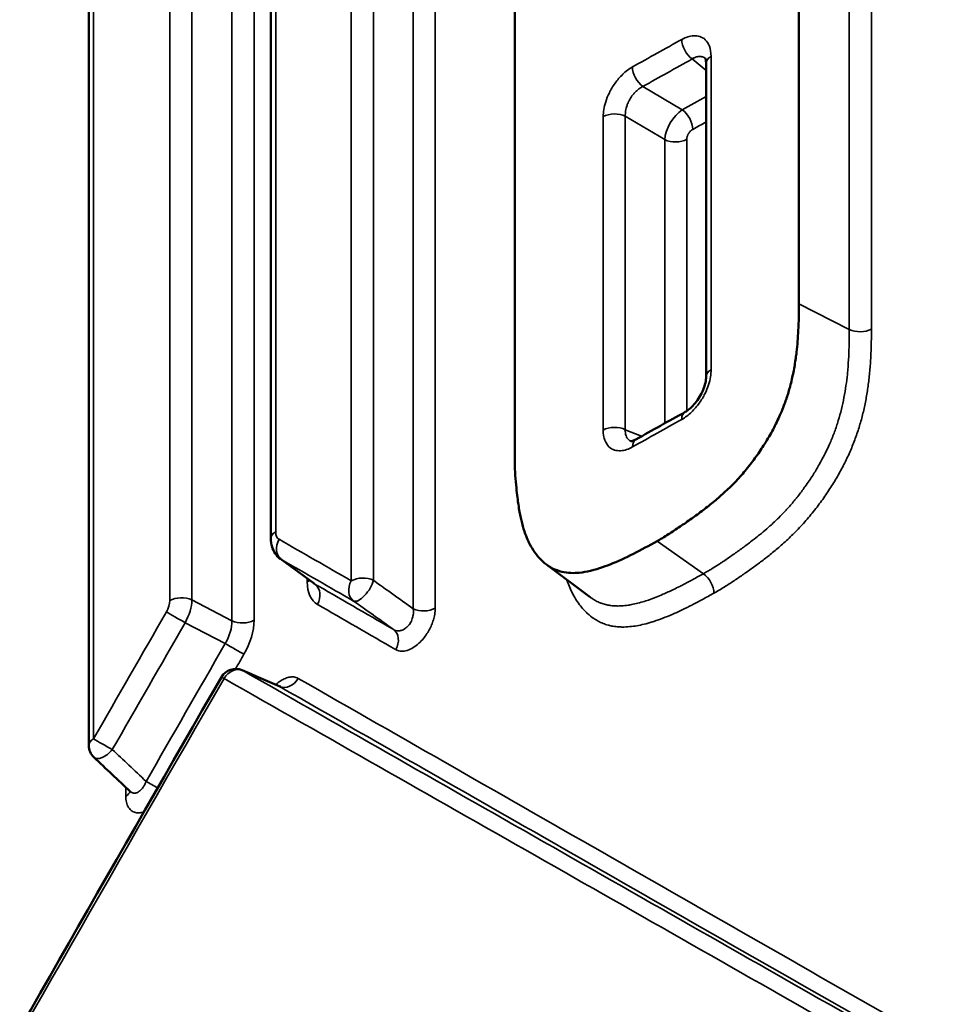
# Model space of a CAD drawing. Header units: millimetres. Extents: x 38 to 2514, y 38 to 1622.
# Tile 14 of 256: x 588.4 to 594.08, y 334.37 to 340.39. Entities that reach past the tile are written whole.
import ezdxf

# ---------------------------------------------------------------- set-up
doc = ezdxf.new("R2010")
doc.units = ezdxf.units.MM
doc.header["$LTSCALE"] = 7.692308
doc.layers.add('Visible (ISO)', color=7, linetype='Continuous', lineweight=50)
doc.layers.add('Visible Narrow (ISO)', color=7, linetype='Continuous', lineweight=35)

msp = doc.modelspace()

# ---------------------------------------------------------------- linework, layer by layer
at = {"layer": 'Visible (ISO)'}
for p, q in [((593.1641, 344.0118), (593.1641, 338.6536)), ((591.4279, 337.6846), (591.4279, 343.0427)), ((589.937, 341.4713), (589.937, 337.2187)), ((588.8244, 340.7273), (588.8244, 335.9536)), ((592.5967, 340.1242), (592.5967, 338.2082)), ((590.2005, 336.9438), (589.9954, 337.0944)), ((591.8876, 336.8609), (591.621, 337.0601)), ((591.8876, 336.8609), (591.8877, 336.8609)), ((589.0764, 335.6734), (589.0765, 335.6734))]:
    msp.add_line(p, q, dxfattribs=at)
for centre, start, end in [((589.7214, 336.3221), 66.54244, 150.0454), ((588.9244, 335.9536), 180, 226.76733)]:
    msp.add_arc(centre, 0.1, start, end, dxfattribs=at)
for centre, major_axis, ratio, start_param, end_param in [((604.7198, 331.838), (-10, -17.3205), 0.57735, 5.653262, 8.63938), ((592.6967, 338.2082), (-0.1, 0), 0.57735, 0, 0.000288), ((592.2165, 337.7372), (-0.0488, 0.0873), 0.568052, 0, 0.000294), ((589.9339, 336.2299), (0.0571, 0.0837), 0.505922, 0.096435, 0.096711)]:
    msp.add_ellipse(centre, major_axis=major_axis, ratio=ratio, start_param=start_param, end_param=end_param, dxfattribs=at)
for points, knots in [([(592.5967, 340.1242), (592.5967, 340.1337), (592.5956, 340.1415), (592.5931, 340.1513), (592.5918, 340.1537), (592.5912, 340.1547), (592.5911, 340.1548), (592.5911, 340.1548)], [0, 0, 0, 0, 0.00456069, 0.00456069, 0.00878474, 0.00878474, 0.01004491, 0.01004491, 0.01004491, 0.01004491]), ([(593.1641, 338.6536), (593.1641, 338.6003), (593.1633, 338.5454), (593.1604, 338.4896), (593.1582, 338.4461), (593.1547, 338.402), (593.1495, 338.3577), (593.1481, 338.3458), (593.1466, 338.3338), (593.1449, 338.3217), (593.1409, 338.2934), (593.1362, 338.2646), (593.1304, 338.2357), (593.1247, 338.2069), (593.1181, 338.1779), (593.1103, 338.1487), (593.1039, 338.1251), (593.0969, 338.1013), (593.089, 338.0776), (593.0872, 338.0723), (593.0852, 338.0665), (593.0831, 338.0603), (593.0748, 338.0367), (593.0636, 338.007), (593.0482, 337.9721), (593.0366, 337.9458), (593.0226, 337.9166), (593.0058, 337.8849), (592.9908, 337.857), (592.9737, 337.8271), (592.9542, 337.7961), (592.9391, 337.7721), (592.9219, 337.7461), (592.9018, 337.7182), (592.8843, 337.6939), (592.8647, 337.6681), (592.8426, 337.6414), (592.8236, 337.6184), (592.8028, 337.5946), (592.7799, 337.5704), (592.7696, 337.5596), (592.759, 337.5487), (592.7479, 337.5377), (592.7369, 337.5269), (592.7257, 337.5162), (592.7144, 337.5057), (592.6925, 337.4854), (592.6701, 337.4658), (592.6473, 337.4468), (592.6246, 337.428), (592.6016, 337.4098), (592.5786, 337.3923), (592.5552, 337.3744), (592.5318, 337.3573), (592.5089, 337.341), (592.4847, 337.3237), (592.461, 337.3072), (592.4384, 337.2918), (592.4132, 337.2746), (592.3894, 337.2589), (592.3677, 337.2451), (592.3406, 337.228), (592.3167, 337.2139), (592.297, 337.2029)], [-0.2753785, -0.2753785, -0.2753785, -0.2753785, -0.226387, -0.226387, -0.226387, -0.1882509, -0.1882509, -0.1882509, -0.1779982, -0.1779982, -0.1779982, -0.1538966, -0.1538966, -0.1538966, -0.1298558, -0.1298558, -0.1298558, -0.1104382, -0.1104382, -0.1104382, -0.1060573, -0.1060573, -0.1060573, -0.0893602, -0.0893602, -0.0893602, -0.0767806, -0.0767806, -0.0767806, -0.0656518, -0.0656518, -0.0656518, -0.0570149, -0.0570149, -0.0570149, -0.0494876, -0.0494876, -0.0494876, -0.0430254, -0.0430254, -0.0430254, -0.0401381, -0.0401381, -0.0401381, -0.0372895, -0.0372895, -0.0372895, -0.0317978, -0.0317978, -0.0317978, -0.0263368, -0.0263368, -0.0263368, -0.0207462, -0.0207462, -0.0207462, -0.0148226, -0.0148226, -0.0148226, -0.008214, -0.008214, -0.008214, -0.000001, -0.000001, -0.000001, -0.000001]), ([(592.4687, 337.9925), (592.4765, 337.9969), (592.4854, 338.0028), (592.5036, 338.0177), (592.5132, 338.0269), (592.5324, 338.0483), (592.5421, 338.0609), (592.5597, 338.0878), (592.5677, 338.1026), (592.581, 338.132), (592.5864, 338.147), (592.5936, 338.1748), (592.5957, 338.188), (592.5966, 338.2023), (592.5967, 338.2054), (592.5967, 338.2082)], [0, 0, 0, 0, 0.00416601, 0.00416601, 0.008545, 0.008545, 0.01330036, 0.01330036, 0.0182286, 0.0182286, 0.02319797, 0.02319797, 0.02803608, 0.02803608, 0.02940965, 0.02940965, 0.02940965, 0.02940965]), ([(592.1364, 337.8138), (592.1364, 337.8138), (592.1373, 337.8137), (592.1411, 337.8141), (592.1441, 337.8146), (592.1532, 337.8174), (592.1601, 337.8202), (592.1677, 337.8245)], [0.00302463, 0.00302463, 0.00302463, 0.00302463, 0.0061747, 0.0061747, 0.00925367, 0.00925367, 0.01333011, 0.01333011, 0.01333011, 0.01333011]), ([(592.297, 337.2029), (592.2492, 337.1762), (592.2008, 337.1499), (592.1524, 337.1254), (592.1047, 337.1014), (592.0569, 337.0792), (592.01, 337.0607), (591.9717, 337.0455), (591.9235, 337.0285), (591.872, 337.0179), (591.85, 337.0134), (591.8275, 337.0101), (591.8053, 337.0087), (591.8026, 337.0085), (591.7999, 337.0084), (591.7972, 337.0083), (591.7791, 337.0075), (591.761, 337.008), (591.7428, 337.0104), (591.7238, 337.0128), (591.7048, 337.0172), (591.6857, 337.0244), (591.6676, 337.0312), (591.6495, 337.0405), (591.6317, 337.0525), (591.617, 337.0625), (591.6028, 337.0741), (591.5892, 337.0877), (591.5756, 337.1012), (591.5625, 337.1165), (591.5502, 337.1336), (591.5386, 337.1498), (591.5277, 337.1676), (591.5177, 337.1871), (591.5154, 337.1917), (591.513, 337.1964), (591.5108, 337.2013), (591.5039, 337.2158), (591.4976, 337.231), (591.4919, 337.2469), (591.4845, 337.2673), (591.4779, 337.2888), (591.4721, 337.3117), (591.4665, 337.3335), (591.4616, 337.3565), (591.4572, 337.381), (591.4545, 337.3954), (591.4521, 337.4104), (591.4498, 337.4259), (591.4462, 337.4499), (591.4415, 337.4864), (591.4372, 337.5287), (591.4324, 337.5766), (591.4279, 337.6319), (591.4279, 337.6846)], [-0.5785642, -0.5785642, -0.5785642, -0.5785642, -0.4781217, -0.4781217, -0.4781217, -0.3790177, -0.3790177, -0.3790177, -0.2980341, -0.2980341, -0.2980341, -0.263543, -0.263543, -0.263543, -0.2593074, -0.2593074, -0.2593074, -0.2310827, -0.2310827, -0.2310827, -0.2016553, -0.2016553, -0.2016553, -0.1738063, -0.1738063, -0.1738063, -0.1508894, -0.1508894, -0.1508894, -0.1280697, -0.1280697, -0.1280697, -0.1065344, -0.1065344, -0.1065344, -0.1014158, -0.1014158, -0.1014158, -0.0859856, -0.0859856, -0.0859856, -0.0662097, -0.0662097, -0.0662097, -0.047501, -0.047501, -0.047501, -0.0364551, -0.0364551, -0.0364551, -0.0193537, -0.0193537, -0.0193537, -0.000001, -0.000001, -0.000001, -0.000001]), ([(589.9954, 337.0944), (589.9831, 337.1035), (589.9723, 337.1147), (589.955, 337.14), (589.9484, 337.1542), (589.9393, 337.1849), (589.937, 337.2017), (589.937, 337.2187)], [0, 0, 0, 0, 0.00486293, 0.00486293, 0.00977337, 0.00977337, 0.01513368, 0.01513368, 0.01513368, 0.01513368]), ([(589.9867, 336.316), (589.9905, 336.3144), (589.9943, 336.3137), (589.997, 336.3137), (589.9975, 336.3137), (589.9975, 336.3137)], [0, 0, 0, 0, 0.003856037, 0.003856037, 0.005537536, 0.005537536, 0.005537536, 0.005537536]), ([(589.0811, 335.6676), (589.0811, 335.6676), (589.0811, 335.6676), (589.0809, 335.6679), (589.08, 335.6696), (589.0778, 335.6721), (589.0772, 335.6727), (589.0765, 335.6734)], [0.005690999, 0.005690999, 0.005690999, 0.005690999, 0.006055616, 0.006055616, 0.008991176, 0.008991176, 0.009932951, 0.009932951, 0.009932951, 0.009932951])]:
    msp.add_open_spline(points, degree=3, knots=knots, dxfattribs=at)
for points in [[(592.1677, 337.8245), (592.2679, 337.8805), (592.3683, 337.9366), (592.4687, 337.9925)], [(589.7612, 336.4138), (589.8364, 336.3812), (589.9115, 336.3486), (589.9867, 336.316)], [(585.9384, 329.8432), (587.1538, 332.0288), (588.386, 334.2052), (589.6348, 336.372)], [(589.0764, 335.6734), (589.0029, 335.7426), (588.9294, 335.8117), (588.8559, 335.8808)]]:
    msp.add_open_spline(points, degree=3, dxfattribs=at)
at = {"layer": 'Visible Narrow (ISO)'}
for p, q in [((593.4722, 338.4971), (593.4722, 343.8845)), ((593.6073, 338.4987), (593.6073, 343.8861)), ((590.4284, 336.9603), (590.4284, 341.6802)), ((590.5634, 336.9633), (590.5634, 341.6833)), ((590.8066, 336.79), (590.8066, 341.5644)), ((590.9415, 336.793), (590.9415, 341.5674)), ((589.9663, 341.5122), (589.9663, 337.2595)), ((589.319, 336.8394), (589.319, 341.1372)), ((589.4541, 336.8431), (589.4541, 341.1409)), ((589.6988, 336.7158), (589.6988, 341.0004)), ((589.8337, 336.7194), (589.8337, 341.004)), ((588.8532, 340.7678), (588.8532, 335.9942)), ((592.5967, 340.0794), (592.5113, 340.1501)), ((592.6274, 340.1658), (592.6274, 338.2499)), ((592.4513, 339.839), (592.2104, 339.9821)), ((591.968, 337.8818), (591.968, 339.7978)), ((592.1032, 337.8841), (592.1032, 339.8)), ((592.3441, 339.657), (592.1032, 339.8)), ((592.3441, 337.923), (592.3441, 339.657)), ((592.4791, 337.9989), (592.4791, 339.6592)), ((593.4722, 338.4971), (593.1641, 338.6536)), ((592.4791, 337.9671), (592.4791, 337.9671)), ((592.2023, 337.8438), (592.1032, 337.8841)), ((592.5811, 337.004), (592.297, 337.2029)), ((590.0018, 337.0903), (590.2065, 336.9399)), ((590.1593, 336.974), (590.1593, 336.9532)), ((589.4541, 336.8431), (589.6988, 336.7158)), ((589.4128, 336.704), (589.6576, 336.5768)), ((589.7648, 336.4121), (589.9896, 336.3145)), ((589.0503, 335.698), (589.0503, 335.6438))]:
    msp.add_line(p, q, dxfattribs=at)
for centre, major_axis, ratio, start_param, end_param in [((731.6455, 256.9541), (200.5, -0.0003), 0.577349, 2.338177, 2.340266), ((592.5174, 340.2278), (0.0487, -0.0874), 0.566826, 3.935922, 5.419345), ((721.4396, 249.6921), (189.4156, -8.033), 0.626879, 2.345715, 2.347884), ((592.6967, 340.1242), (-0.1, 0), 0.57735, 5.478526, 6.283185), ((592.2164, 340.0598), (0.0488, -0.0873), 0.567946, 3.934523, 5.418246), ((725.8114, 246.6375), (193.7207, -11.5411), 0.626855, 2.365731, 2.366764), ((592.0377, 339.7564), (0.1, 0), 0.57735, 0.857302, 2.341507), ((592.4455, 339.7205), (0.0766, 0.1289), 0.518076, 0.796333, 2.360459), ((592.4453, 339.7613), (-0.0488, 0.0873), 0.567871, 3.934951, 5.418319), ((731.6455, 256.7687), (200, -0.0003), 0.577349, 2.339556, 2.340126), ((592.4095, 339.7006), (-0.1, 0), 0.57735, 0.857302, 2.340374), ((593.5382, 338.5405), (-0.1, 0), 0.57735, 0.849477, 2.332549), ((592.6967, 338.2082), (-0.1, 0), 0.57735, 5.478526, 6.283185), ((592.5174, 337.9052), (-0.0487, 0.0874), 0.56672, 0, 0.794133), ((592.0377, 337.8404), (0.1, 0), 0.57735, 0.857302, 2.341507), ((731.6455, 254.6314), (-200.5, 0.0003), 0.577349, 5.47977, 5.481858), ((592.2165, 337.7372), (-0.0488, 0.0873), 0.568052, 0.000294, 0.793106), ((590.037, 337.2187), (-0.1, 0), 0.57735, 5.497112, 6.283185), ((590.0367, 337.3), (-0.0498, -0.0861), 0.577798, 5.497694, 6.285357), ((590.0577, 337.173), (-0.0499, -0.0867), 0.81616, 4.710505, 6.194372), ((872.4183, 173.3772), (346.3218, -200.2674), 0.00193, 2.523335, 2.525533), ((590.1078, 337.2596), (-0.1092, -0.1673), 0.591516, 6.250872, 6.31485), ((872.7978, 173.7761), (346.551, -199.8634), 0.000823, 2.523582, 2.52578), ((592.5751, 336.9263), (-0.0487, 0.0873), 0.567434, 3.935305, 5.418835), ((590.0886, 336.994), (0.1, 0), 0.57735, 5.498245, 5.727859), ((590.3706, 337.0751), (-0.1494, -0.2587), 0.577263, 5.497462, 6.283313), ((873.4961, 173.4366), (347.0234, -200.2693), 0.000057, 2.523533, 2.52592), ((590.2991, 337.115), (-0.09, -0.1766), 0.562085, 6.191598, 6.255783), ((590.1505, 336.8572), (0.05, 0.0866), 0.816505, 4.712157, 6.195459), ((590.4988, 336.9193), (-0.0499, -0.0867), 0.814888, 4.708297, 6.192183), ((590.4988, 336.9193), (0.1, 0), 0.57735, 0.868062, 2.35225), ((590.4988, 336.9193), (-0.058, -0.0814), 0.398435, 0.057461, 2.394786), ((589.249, 336.7986), (0.0494, 0.0863), 0.575009, 4.70856, 5.496287), ((589.39, 336.7987), (0.1, 0), 0.57735, 0.875887, 2.360092), ((589.3196, 336.7579), (0.0957, 0.1754), 0.538895, 4.698928, 5.48306), ((873.1536, 173.5711), (346.4889, -199.9794), 0.000194, 3.757054, 3.759445), ((873.5013, 174.0052), (200.7607, 345.9651), 0.818782, 1.575458, 1.577694), ((589.3694, 336.7292), (0.0867, -0.0498), 0.002467, 3.754212, 5.23808), ((590.8712, 336.8341), (-0.1, 0), 0.57735, 0.868058, 2.351134), ((872.7633, 174.3184), (200.588, 346.0143), 0.816553, 1.574854, 1.577089), ((589.5532, 336.6378), (0.1024, 0.1696), 0.610247, 4.721642, 5.511789), ((589.7628, 336.7602), (-0.1, 0), 0.57735, 0.875887, 2.358959), ((589.6232, 336.597), (0.1487, 0.2591), 0.575503, 4.71064, 5.496567), ((590.6297, 336.5808), (0.05, 0.0866), 0.815122, 4.709767, 6.193075), ((873.2431, 174.011), (200.3158, 346.6411), 0.816459, 1.573633, 1.576059), ((589.7011, 336.5517), (-0.0867, 0.0499), 0.001512, 3.754807, 5.238108), ((873.0162, 174.0256), (199.9966, 346.4042), 0.816364, 1.57306, 1.573317), ((589.7214, 336.3221), (0.0495, 0.0869), 0.817127, 0.083065, 1.566931), ((589.7214, 336.3221), (0.0398, 0.0917), 0.642751, 6.220711, 6.283185), ((871.3503, 173.8813), (-345.0585, 198.251), 0.002825, 5.649644, 5.668556), ((873.0349, 173.2587), (-200.5454, -346.7599), 0.816251, 4.714093, 4.732824), ((589.7214, 336.3221), (-0.0866, 0.0499), 0.000781, 0, 0.614382), ((871.3452, 173.906), (-345.1334, 198.1226), 0.00284, 5.649887, 5.668804), ((590.033, 336.4045), (-0.0496, -0.0868), 0.816842, 0.084194, 1.5675), ((871.5763, 173.7549), (-344.8896, 198.5407), 0.002171, 5.649177, 5.668308), ((589.9339, 336.2299), (0.0571, 0.0837), 0.505922, 0.033321, 0.096435), ((871.5674, 173.7554), (-344.9645, 198.4336), 0.002219, 5.649421, 5.668556), ((588.9244, 335.9536), (-0.1, 0), 0.57735, 5.505007, 6.283185), ((588.9244, 335.9536), (0.0868, -0.0497), 0.003757, 3.751958, 5.235843), ((588.9244, 335.9536), (-0.0685, -0.0729), 0.490084, 0, 1.684042), ((589.2176, 335.7091), (-0.0868, 0.0497), 0.002915, 4.396923, 5.235681), ((588.979, 335.6843), (0.1, 0), 0.57735, 5.506122, 6.083944)]:
    msp.add_ellipse(centre, major_axis=major_axis, ratio=ratio, start_param=start_param, end_param=end_param, dxfattribs=at)
for points in [[(592.4479, 340.2694), (592.46, 340.2761), (592.4844, 340.2868), (592.5204, 340.2943), (592.5588, 340.2906), (592.5935, 340.2708), (592.6197, 340.2314), (592.6274, 340.1907), (592.6274, 340.1658)], [(591.968, 339.7978), (591.968, 339.8115), (591.9705, 339.8405), (591.9816, 339.8876), (592.0036, 339.9434), (592.038, 340.0019), (592.0855, 340.0582), (592.125, 340.0891), (592.1469, 340.1013)], [(592.6274, 338.2499), (592.6274, 338.2361), (592.6249, 338.2072), (592.6138, 338.1601), (592.5917, 338.1043), (592.5572, 338.0459), (592.5095, 337.9897), (592.4699, 337.9589), (592.448, 337.9467)], [(592.1469, 337.7787), (592.1349, 337.7719), (592.1106, 337.7611), (592.0746, 337.7536), (592.0363, 337.7572), (592.0018, 337.777), (591.9757, 337.8163), (591.9681, 337.857), (591.968, 337.8818)], [(590.4427, 336.8367), (590.4817, 336.8089), (590.5613, 336.7522), (590.6438, 336.6933), (590.6858, 336.6634)], [(590.7002, 336.5398), (590.7082, 336.5352), (590.726, 336.529), (590.7594, 336.5302), (590.7989, 336.5456), (590.8345, 336.571), (590.8638, 336.6003), (590.8868, 336.6303), (590.9049, 336.66), (590.9194, 336.69), (590.9308, 336.7214), (590.939, 336.7552), (590.9415, 336.7803), (590.9415, 336.793)], [(588.9677, 335.9285), (589.0008, 335.8974), (589.0684, 335.8339), (589.1386, 335.7678), (589.1744, 335.7342)]]:
    msp.add_open_spline(points, degree=3, dxfattribs=at)
for points, knots in [([(592.5113, 340.1501), (592.5162, 340.1532), (592.5212, 340.1559), (592.5282, 340.159), (592.5302, 340.1598), (592.5357, 340.1619), (592.5392, 340.1629), (592.5462, 340.1645), (592.5497, 340.1651), (592.5578, 340.1657), (592.5624, 340.1656), (592.5698, 340.1645), (592.5725, 340.1639), (592.5798, 340.1616), (592.5842, 340.1595), (592.5894, 340.1559), (592.5904, 340.1552), (592.5914, 340.1544)], [0, 0, 0, 0, 0.1200867, 0.1200867, 0.1666667, 0.1666667, 0.2512415, 0.2512415, 0.3333333, 0.3333333, 0.437504, 0.437504, 0.5, 0.5, 0.6046883, 0.6046883, 0.6302853, 0.6302853, 0.6302853, 0.6302853]), ([(592.1032, 339.8), (592.1029, 339.8061), (592.1029, 339.8124), (592.1036, 339.8215), (592.1039, 339.8241), (592.1048, 339.8314), (592.1056, 339.8362), (592.1076, 339.846), (592.1088, 339.8509), (592.1122, 339.8626), (592.1145, 339.8694), (592.1191, 339.8807), (592.121, 339.8849), (592.1266, 339.8965), (592.1306, 339.9038), (592.1378, 339.9153), (592.1407, 339.9196), (592.1482, 339.9299), (592.153, 339.9359), (592.1628, 339.9467), (592.1677, 339.9516), (592.1785, 339.9614), (592.1845, 339.9661), (592.197, 339.9748), (592.2036, 339.9788), (592.2104, 339.9821)], [0, 0, 0, 0, 0.120064, 0.120064, 0.166667, 0.166667, 0.251234, 0.251234, 0.333333, 0.333333, 0.437507, 0.437507, 0.5, 0.5, 0.604666, 0.604666, 0.666667, 0.666667, 0.755416, 0.755416, 0.833333, 0.833333, 0.916689, 0.916689, 1, 1, 1, 1]), ([(592.4791, 339.6592), (592.4791, 339.6617), (592.4793, 339.6643), (592.4797, 339.6668), (592.4799, 339.6684), (592.4802, 339.67), (592.4806, 339.6716), (592.4813, 339.6747), (592.4822, 339.6777), (592.4833, 339.6806), (592.4837, 339.6817), (592.4841, 339.6827), (592.4845, 339.6838), (592.4856, 339.6864), (592.4869, 339.689), (592.4882, 339.6914), (592.4888, 339.6925), (592.4894, 339.6935), (592.49, 339.6946), (592.4916, 339.6972), (592.4934, 339.6998), (592.4952, 339.7022), (592.4957, 339.7029), (592.4963, 339.7035), (592.4968, 339.7042), (592.4985, 339.7063), (592.5004, 339.7084), (592.5024, 339.7103), (592.5032, 339.7111), (592.5041, 339.7119), (592.5049, 339.7127), (592.5069, 339.7145), (592.5091, 339.7161), (592.5113, 339.7177), (592.5125, 339.7184), (592.5136, 339.7192), (592.5148, 339.7198)], [0.0000004, 0.0000004, 0.0000004, 0.0000004, 0.1025715, 0.1025715, 0.1025715, 0.1666667, 0.1666667, 0.1666667, 0.2892471, 0.2892471, 0.2892471, 0.3333333, 0.3333333, 0.3333333, 0.448915, 0.448915, 0.448915, 0.5, 0.5, 0.5, 0.6308044, 0.6308044, 0.6308044, 0.6666667, 0.6666667, 0.6666667, 0.7842154, 0.7842154, 0.7842154, 0.8333333, 0.8333333, 0.8333333, 0.9439896, 0.9439896, 0.9439896, 1, 1, 1, 1]), ([(592.5811, 337.004), (592.6011, 337.0152), (592.6209, 337.027), (592.6537, 337.0473), (592.6669, 337.0558), (592.6859, 337.0682), (592.6915, 337.072), (592.7163, 337.0885), (592.7358, 337.1018), (592.7744, 337.1287), (592.7936, 337.1422), (592.8315, 337.1697), (592.8501, 337.1835), (592.8831, 337.2086), (592.8974, 337.2198), (592.9159, 337.2347), (592.9199, 337.238), (592.9382, 337.2529), (592.9525, 337.265), (592.9716, 337.2815), (592.976, 337.2855), (592.9982, 337.3052), (593.0163, 337.3219), (593.0358, 337.341), (593.0373, 337.3425), (593.0532, 337.3582), (593.0675, 337.3728), (593.0866, 337.3934), (593.0917, 337.399), (593.1116, 337.421), (593.1261, 337.4379), (593.1442, 337.46), (593.1482, 337.4648), (593.167, 337.4883), (593.1814, 337.5072), (593.1978, 337.5299), (593.2005, 337.5336), (593.2192, 337.5599), (593.2344, 337.5825), (593.2615, 337.6249), (593.2735, 337.6448), (593.2862, 337.667), (593.2876, 337.6693), (593.3, 337.6913), (593.3105, 337.7108), (593.3217, 337.7328), (593.323, 337.7353), (593.3339, 337.757), (593.3429, 337.7762), (593.3527, 337.7983), (593.354, 337.8011), (593.3648, 337.8261), (593.3738, 337.8485), (593.3903, 337.8937), (593.398, 337.9165), (593.4119, 337.9627), (593.4183, 337.986), (593.4298, 338.033), (593.435, 338.0567), (593.4441, 338.1047), (593.4482, 338.129), (593.4549, 338.1761), (593.4578, 338.1989), (593.4605, 338.225), (593.4607, 338.2276), (593.4636, 338.2565), (593.4657, 338.2838), (593.4689, 338.3377), (593.47, 338.364), (593.4709, 338.3945), (593.471, 338.3978), (593.4717, 338.4253), (593.472, 338.4504), (593.4722, 338.4831), (593.4722, 338.4901), (593.4722, 338.4971)], [0, 0, 0, 0, 0.0416667, 0.0416667, 0.0708732, 0.0708732, 0.0833333, 0.0833333, 0.125, 0.125, 0.1666667, 0.1666667, 0.2083333, 0.2083333, 0.24088, 0.24088, 0.25, 0.25, 0.2818793, 0.2818793, 0.2916667, 0.2916667, 0.3300479, 0.3300479, 0.3333333, 0.3333333, 0.3639119, 0.3639119, 0.375, 0.375, 0.4074914, 0.4074914, 0.4166667, 0.4166667, 0.4515246, 0.4515246, 0.4583333, 0.4583333, 0.5, 0.5, 0.5372012, 0.5372012, 0.5416667, 0.5416667, 0.578526, 0.578526, 0.5833333, 0.5833333, 0.6196583, 0.6196583, 0.625, 0.625, 0.6666667, 0.6666667, 0.7083333, 0.7083333, 0.75, 0.75, 0.7916667, 0.7916667, 0.8333333, 0.8333333, 0.8708713, 0.8708713, 0.875, 0.875, 0.9166667, 0.9166667, 0.9539508, 0.9539508, 0.9583333, 0.9583333, 0.9912146, 0.9912146, 1, 1, 1, 1]), ([(592.6446, 336.8848), (592.6661, 336.8968), (592.6872, 336.9094), (592.7076, 336.9221), (592.728, 336.9347), (592.7477, 336.9475), (592.7675, 336.9607), (592.7873, 336.9739), (592.8073, 336.9876), (592.8272, 337.0014), (592.847, 337.0152), (592.8667, 337.0292), (592.8863, 337.0434), (592.9059, 337.0575), (592.9254, 337.072), (592.9449, 337.0868), (592.9643, 337.1016), (592.9837, 337.1169), (593.0035, 337.1331), (593.0233, 337.1493), (593.0434, 337.1664), (593.0642, 337.1848), (593.0849, 337.2033), (593.1062, 337.2231), (593.1276, 337.2442), (593.1491, 337.2653), (593.1706, 337.2878), (593.1916, 337.3111), (593.2127, 337.3344), (593.2332, 337.3586), (593.2529, 337.3833), (593.2727, 337.4079), (593.2915, 337.433), (593.3094, 337.458), (593.3273, 337.4831), (593.3441, 337.5081), (593.36, 337.533), (593.3758, 337.5578), (593.3906, 337.5825), (593.4046, 337.6071), (593.4186, 337.6318), (593.4317, 337.6563), (593.444, 337.6809), (593.4564, 337.7055), (593.4679, 337.7303), (593.4788, 337.7552), (593.4896, 337.7802), (593.4997, 337.8053), (593.509, 337.8307), (593.5183, 337.8561), (593.5268, 337.8816), (593.5346, 337.9073), (593.5424, 337.9329), (593.5494, 337.9587), (593.5557, 337.9845), (593.562, 338.0103), (593.5676, 338.0361), (593.5726, 338.0621), (593.5776, 338.0881), (593.5819, 338.1142), (593.5857, 338.1407), (593.5895, 338.1672), (593.5928, 338.1941), (593.5955, 338.2219), (593.5983, 338.2498), (593.6005, 338.2784), (593.6023, 338.3081), (593.6041, 338.3378), (593.6053, 338.3685), (593.6061, 338.4002), (593.6069, 338.4319), (593.6073, 338.4648), (593.6073, 338.4987)], [0, 0, 0, 0, 0.0416667, 0.0416667, 0.0416667, 0.0833333, 0.0833333, 0.0833333, 0.125, 0.125, 0.125, 0.1666667, 0.1666667, 0.1666667, 0.2083333, 0.2083333, 0.2083333, 0.25, 0.25, 0.25, 0.2916667, 0.2916667, 0.2916667, 0.3333333, 0.3333333, 0.3333333, 0.375, 0.375, 0.375, 0.4166667, 0.4166667, 0.4166667, 0.4583333, 0.4583333, 0.4583333, 0.5, 0.5, 0.5, 0.5416667, 0.5416667, 0.5416667, 0.5833333, 0.5833333, 0.5833333, 0.625, 0.625, 0.625, 0.6666667, 0.6666667, 0.6666667, 0.7083333, 0.7083333, 0.7083333, 0.75, 0.75, 0.75, 0.7916667, 0.7916667, 0.7916667, 0.8333333, 0.8333333, 0.8333333, 0.875, 0.875, 0.875, 0.9166667, 0.9166667, 0.9166667, 0.9583333, 0.9583333, 0.9583333, 1, 1, 1, 1]), ([(592.137, 337.8138), (592.1341, 337.8151), (592.1313, 337.8166), (592.1262, 337.8201), (592.1238, 337.822), (592.1185, 337.8273), (592.1156, 337.8309), (592.1109, 337.8388), (592.109, 337.843), (592.1058, 337.8526), (592.1045, 337.8582), (592.103, 337.8703), (592.1028, 337.877), (592.1032, 337.8841)], [0.53694, 0.53694, 0.53694, 0.53694, 0.6046883, 0.6046883, 0.6666667, 0.6666667, 0.7552804, 0.7552804, 0.8333333, 0.8333333, 0.9166667, 0.9166667, 1, 1, 1, 1]), ([(591.8877, 336.8609), (591.8921, 336.8576), (591.8966, 336.8544), (591.9083, 336.8466), (591.9157, 336.8422), (591.9321, 336.8334), (591.9411, 336.8292), (591.9518, 336.8249), (591.9533, 336.8243), (591.9637, 336.8204), (591.9727, 336.8176), (591.9825, 336.815), (591.9832, 336.8149), (591.9926, 336.8125), (592.0017, 336.8108), (592.0122, 336.8092), (592.0134, 336.8091), (592.0244, 336.8076), (592.0345, 336.8068), (592.0471, 336.8064), (592.0492, 336.8064), (592.0605, 336.8062), (592.0701, 336.8065), (592.093, 336.8079), (592.1066, 336.8094), (592.1247, 336.8121), (592.1287, 336.8128), (592.1382, 336.8144), (592.1437, 336.8155), (592.1627, 336.8194), (592.1766, 336.8227), (592.2032, 336.8299), (592.2159, 336.8337), (592.2491, 336.8445), (592.2699, 336.852), (592.305, 336.8659), (592.3191, 336.8718), (592.3541, 336.887), (592.3754, 336.8967), (592.4099, 336.9133), (592.4225, 336.9195), (592.4397, 336.9282), (592.4439, 336.9303), (592.4676, 336.9424), (592.4878, 336.9531), (592.5297, 336.9756), (592.5513, 336.9875), (592.5761, 337.0012), (592.5786, 337.0026), (592.5811, 337.004)], [0.5530641, 0.5530641, 0.5530641, 0.5530641, 0.5664169, 0.5664169, 0.5882353, 0.5882353, 0.6150231, 0.6150231, 0.6193131, 0.6193131, 0.6452618, 0.6452618, 0.6470588, 0.6470588, 0.6718611, 0.6718611, 0.6751482, 0.6751482, 0.7008804, 0.7008804, 0.7058824, 0.7058824, 0.7280416, 0.7280416, 0.7566722, 0.7566722, 0.7647059, 0.7647059, 0.7753693, 0.7753693, 0.8011353, 0.8011353, 0.8235294, 0.8235294, 0.8591503, 0.8591503, 0.8823529, 0.8823529, 0.9161409, 0.9161409, 0.9350779, 0.9350779, 0.9411765, 0.9411765, 0.9690354, 0.9690354, 0.9968781, 0.9968781, 1, 1, 1, 1]), ([(590.5634, 336.9633), (590.5914, 336.9434), (590.6198, 336.9231), (590.6486, 336.9026), (590.6599, 336.8946), (590.6713, 336.8865), (590.6827, 336.8783), (590.7233, 336.8494), (590.7645, 336.82), (590.8066, 336.79)], [0, 0, 0, 0, 0.358937, 0.358937, 0.358937, 0.5, 0.5, 0.5, 1, 1, 1, 1]), ([(591.7448, 336.9676), (591.7469, 336.9613), (591.7491, 336.955), (591.7515, 336.9487), (591.7563, 336.9357), (591.7616, 336.9226), (591.7675, 336.9096), (591.7737, 336.8957), (591.7807, 336.8818), (591.7883, 336.8682), (591.7954, 336.8555), (591.8031, 336.843), (591.8113, 336.8311), (591.819, 336.8198), (591.8273, 336.8089), (591.8358, 336.7986), (591.8437, 336.7892), (591.8518, 336.7803), (591.8602, 336.772), (591.864, 336.7682), (591.8679, 336.7644), (591.8719, 336.7608), (591.8846, 336.7492), (591.8976, 336.739), (591.9109, 336.7301), (591.9196, 336.7242), (591.9284, 336.7189), (591.9373, 336.7141), (591.9473, 336.7087), (591.9574, 336.704), (591.9676, 336.6999), (591.9778, 336.6958), (591.9881, 336.6924), (591.9986, 336.6895), (592.0011, 336.6888), (592.0036, 336.6881), (592.0062, 336.6874), (592.0162, 336.6849), (592.0265, 336.6829), (592.037, 336.6814), (592.0476, 336.6799), (592.0585, 336.6788), (592.0699, 336.6783), (592.0741, 336.6781), (592.0784, 336.678), (592.0828, 336.6779), (592.0983, 336.6777), (592.1146, 336.6784), (592.1317, 336.6801), (592.1452, 336.6814), (592.1591, 336.6833), (592.1735, 336.6858), (592.1879, 336.6883), (592.2027, 336.6915), (592.218, 336.6952), (592.2338, 336.6991), (592.25, 336.7036), (592.2665, 336.7087), (592.2702, 336.7099), (592.274, 336.7111), (592.2778, 336.7123), (592.3139, 336.724), (592.3509, 336.7383), (592.389, 336.7548), (592.4103, 336.7641), (592.432, 336.774), (592.4544, 336.7848), (592.472, 336.7932), (592.49, 336.8022), (592.5087, 336.8117), (592.5298, 336.8225), (592.5518, 336.8341), (592.5745, 336.8463), (592.5972, 336.8585), (592.6205, 336.8714), (592.6446, 336.8848)], [0.3710221, 0.3710221, 0.3710221, 0.3710221, 0.3843012, 0.3843012, 0.3843012, 0.4117647, 0.4117647, 0.4117647, 0.4411765, 0.4411765, 0.4411765, 0.468737, 0.468737, 0.468737, 0.4947075, 0.4947075, 0.4947075, 0.5184248, 0.5184248, 0.5184248, 0.5294118, 0.5294118, 0.5294118, 0.564925, 0.564925, 0.564925, 0.5882353, 0.5882353, 0.5882353, 0.6146285, 0.6146285, 0.6146285, 0.6407697, 0.6407697, 0.6407697, 0.6470588, 0.6470588, 0.6470588, 0.6717802, 0.6717802, 0.6717802, 0.6966046, 0.6966046, 0.6966046, 0.7058824, 0.7058824, 0.7058824, 0.7388666, 0.7388666, 0.7388666, 0.7647059, 0.7647059, 0.7647059, 0.790514, 0.790514, 0.790514, 0.8173697, 0.8173697, 0.8173697, 0.8235294, 0.8235294, 0.8235294, 0.8823529, 0.8823529, 0.8823529, 0.9152745, 0.9152745, 0.9152745, 0.9411765, 0.9411765, 0.9411765, 0.9705882, 0.9705882, 0.9705882, 1, 1, 1, 1]), ([(590.6858, 336.6634), (590.6905, 336.6605), (590.6957, 336.6582), (590.7056, 336.6556), (590.7101, 336.6549), (590.7163, 336.6548), (590.7177, 336.6548), (590.7224, 336.655), (590.7257, 336.6554), (590.7323, 336.6567), (590.7355, 336.6576), (590.743, 336.6602), (590.7471, 336.6621), (590.753, 336.6654), (590.7549, 336.6666), (590.7608, 336.6706), (590.7646, 336.6736), (590.7693, 336.6779), (590.7706, 336.679), (590.7752, 336.6837), (590.7783, 336.6872), (590.7819, 336.6919), (590.7827, 336.6929), (590.7862, 336.6979), (590.7887, 336.7018), (590.7914, 336.7066), (590.7918, 336.7074), (590.7945, 336.7124), (590.7965, 336.7166), (590.7985, 336.7215), (590.7987, 336.722), (590.8006, 336.7269), (590.8021, 336.7312), (590.8035, 336.7363), (590.8036, 336.7369), (590.8049, 336.7417), (590.8058, 336.7461), (590.8067, 336.7515), (590.8068, 336.7525), (590.8074, 336.7571), (590.8078, 336.7609), (590.8081, 336.7668), (590.8081, 336.7688), (590.8081, 336.7751), (590.8079, 336.7795), (590.8072, 336.786), (590.8069, 336.788), (590.8066, 336.79)], [0.0000001, 0.0000001, 0.0000001, 0.0000001, 0.0833333, 0.0833333, 0.1479673, 0.1479673, 0.1666667, 0.1666667, 0.2095633, 0.2095633, 0.25, 0.25, 0.3059749, 0.3059749, 0.3333333, 0.3333333, 0.3945123, 0.3945123, 0.4166667, 0.4166667, 0.4817323, 0.4817323, 0.5, 0.5, 0.5697806, 0.5697806, 0.5833333, 0.5833333, 0.6575469, 0.6575469, 0.6666667, 0.6666667, 0.7403335, 0.7403335, 0.75, 0.75, 0.8187745, 0.8187745, 0.8333333, 0.8333333, 0.888577, 0.888577, 0.9166667, 0.9166667, 0.9742869, 0.9742869, 0.9999999, 0.9999999, 0.9999999, 0.9999999]), ([(590.1038, 336.3637), (590.0951, 336.3686), (590.0767, 336.3741), (590.047, 336.3721), (590.018, 336.3618), (589.9924, 336.3468), (589.9759, 336.3339), (589.9673, 336.3262), (589.9659, 336.325)], [0, 0, 0, 0, 0.125, 0.25, 0.375, 0.5, 0.625, 0.6477081, 0.6477081, 0.6477081, 0.6477081]), ([(589.0765, 335.6734), (589.0772, 335.6727), (589.0779, 335.6721), (589.0814, 335.6692), (589.0842, 335.6674), (589.0887, 335.6653), (589.0902, 335.6647), (589.0922, 335.6641), (589.0927, 335.664), (589.0955, 335.6632), (589.0979, 335.6628), (589.1019, 335.6626), (589.1035, 335.6626), (589.1079, 335.6628), (589.1106, 335.6633), (589.1146, 335.6644), (589.116, 335.6648), (589.1201, 335.6663), (589.1229, 335.6676), (589.1265, 335.6696), (589.1274, 335.6702), (589.1313, 335.6726), (589.1341, 335.6746), (589.1374, 335.6774), (589.1379, 335.6778), (589.1414, 335.6809), (589.1442, 335.6837), (589.1473, 335.6872), (589.1477, 335.6876), (589.1508, 335.6912), (589.1536, 335.6948), (589.1566, 335.6992), (589.1568, 335.6996), (589.1593, 335.7033), (589.1615, 335.7068), (589.1645, 335.7121), (589.1652, 335.7136), (589.1682, 335.7194), (589.1704, 335.7242), (589.1732, 335.7309), (589.1738, 335.7326), (589.1744, 335.7342)], [0.2355664, 0.2355664, 0.2355664, 0.2355664, 0.25, 0.25, 0.3039239, 0.3039239, 0.3333333, 0.3333333, 0.3411258, 0.3411258, 0.3869344, 0.3869344, 0.4166667, 0.4166667, 0.4720071, 0.4720071, 0.5, 0.5, 0.5616296, 0.5616296, 0.5833333, 0.5833333, 0.6523471, 0.6523471, 0.6666667, 0.6666667, 0.7411963, 0.7411963, 0.75, 0.75, 0.8255355, 0.8255355, 0.8333333, 0.8333333, 0.894715, 0.894715, 0.9166667, 0.9166667, 0.980599, 0.980599, 0.9999999, 0.9999999, 0.9999999, 0.9999999]), ([(589.0503, 335.6438), (589.0503, 335.6308), (589.0528, 335.6062), (589.0652, 335.5736), (589.0884, 335.5499), (589.1163, 335.5408), (589.141, 335.5422), (589.1555, 335.5462), (589.161, 335.5482)], [0, 0, 0, 0, 0.0909091, 0.1818182, 0.2727273, 0.3636364, 0.4545455, 0.5123322, 0.5123322, 0.5123322, 0.5123322])]:
    msp.add_open_spline(points, degree=3, knots=knots, dxfattribs=at)

doc.saveas('drawing.dxf')
